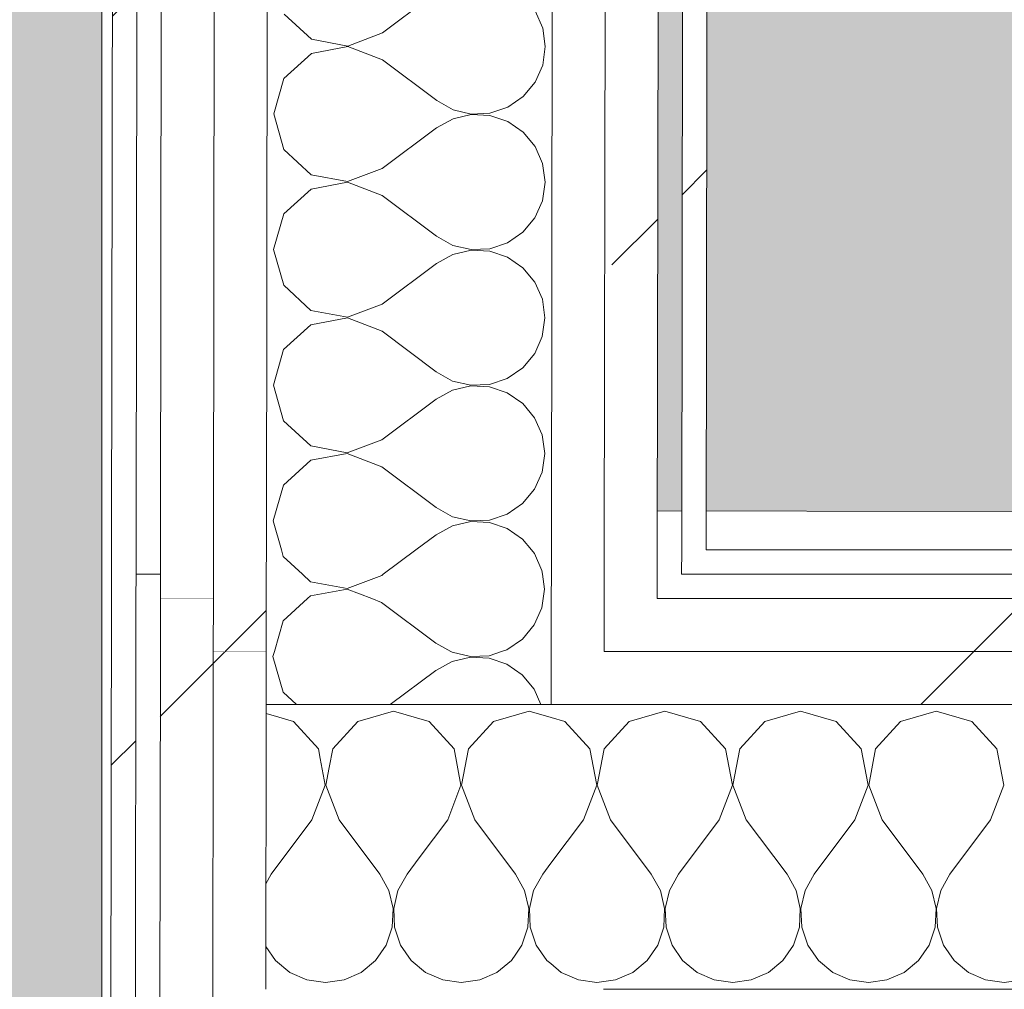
# Model space of a CAD drawing. Header units: millimetres. Extents: x -30280 to 19093, y -19247 to 4746.
# Tile 124 of 198: x -10808 to -10567, y -13783 to -13544. Entities that reach past the tile are written whole.
import ezdxf

# ---------------------------------------------------------------- set-up
doc = ezdxf.new("R2010")
doc.units = ezdxf.units.MM
doc.header["$MEASUREMENT"] = 0
doc.linetypes.add('Wipeout_Contour', pattern=[1000, 0, -1000])
doc.layers.add('Nuevo_08_E_Envans secs', color=7, linetype='Continuous')
doc.layers.add('Nuevo_14_PAV_Soft Light Grey 0554', color=7, linetype='Continuous')
doc.layers.add('Nuevo_08_E_Envans secs_Pluma_Nº__1', color=7, linetype='Continuous', lineweight=5)
for name, color, linetype, lineweight, true_color in [('Nuevo_08_E_Envans secs_Pluma_Nº__102', 7, 'Continuous', 5, 0xcccccc), ('Nuevo_08_E_Envans secs_Pluma_Nº__171', 171, 'Continuous', 13, 0xaaaaff), ('Nuevo_08_E_Envans secs_Pluma_Nº__177', 7, 'Continuous', 15, 0xf7e046), ('Nuevo_14_PAV_Soft Light Grey 0554_Pluma_Nº__245', 7, 'Continuous', 13, 0xe8e8e8)]:
    doc.layers.add(name, color=color, linetype=linetype, lineweight=lineweight, true_color=true_color)
pattern_1 = [(45, (0, 0), (-183.8478, 183.8478), [195, -65]), (45, (7e-14, 183.85), (-183.8478, 183.8478), [195, -65])]

# ---------------------------------------------------------------- blocks, each defined once
blk = doc.blocks.new('Forjado_1_1', base_point=(-28067.13, -1194.16))
at = {"layer": 'Nuevo_14_PAV_Soft Light Grey 0554_Pluma_Nº__245', "linetype": 'Continuous', "lineweight": 0, "true_color": 0xe8e8e8}
blk.add_hatch(color=254, dxfattribs=at).paths.add_polyline_path([(-28067.13, -1194.16), (-1631.11, -1193.63), (-1631.11, -6938.97), (-1556.11, -6938.97), (-1556.11, -7503.98), (-1616.26, -7503.98), (-1616.05, -11935.98), (-1564.89, -11935.98), (-1564.89, -12491.98), (-2024.11, -12491.98), (-2024.11, -12338.98), (-6997.39, -12338.98), (-6997.39, -12547.56), (-7503.39, -12547.56), (-7503.39, -12391.98), (-10667.85, -12391.98), (-10669.08, -13665), (-1552.89, -13674.56), (-1558.57, -16962.11), (375.41, -16966.17), (375.89, -16735.98), (1079.4, -16735.98), (1078.81, -17114.59), (2622.83, -17116.98), (2622.91, -17065.79), (5778.89, -17070.66), (5778.89, -16738.98), (6378.89, -16738.98), (6378.89, -12488.98), (5778.89, -12488.98), (5779.74, -11938.87), (5998.89, -11938.86), (5998.89, -7488.98), (5778.89, -7488.98), (5778.89, -6938.98), (5998.89, -6938.98), (5998.89, -1708.98), (5758.89, -1708.98), (5758.89, 1700.85), (-28050.85, 1700.85)])
at = {"layer": 'Nuevo_14_PAV_Soft Light Grey 0554_Pluma_Nº__245', "color": 254, "linetype": 'Continuous', "lineweight": 13, "true_color": 0xe8e8e8, "flags": 128}
blk.add_lwpolyline([(1079.4, -16735.98), (375.89, -16735.98), (375.41, -16966.17), (-1558.57, -16962.11), (-1552.89, -13674.56), (-10669.08, -13665), (-10667.85, -12391.98), (-7503.39, -12391.98), (-7503.39, -12547.56), (-6997.39, -12547.56), (-6997.39, -12338.98), (-2024.11, -12338.98), (-2024.11, -12491.98), (-1564.89, -12491.98), (-1564.89, -11935.98), (-1616.05, -11935.98), (-1616.26, -7503.98)], dxfattribs=at)
blk = doc.blocks.new('Forjado_2_1', base_point=(-12951.13, -15302.58))
at = {"layer": 'Nuevo_14_PAV_Soft Light Grey 0554_Pluma_Nº__245', "linetype": 'Continuous', "lineweight": 0, "true_color": 0xe8e8e8}
blk.add_hatch(color=254, dxfattribs=at).paths.add_polyline_path([(-12951.13, -15302.58), (-10788.28, -15302.58), (-10788.28, -12338.98), (-12144.42, -12338.98), (-12144.42, -12547.56), (-12951.13, -12547.56)])
at = {"layer": 'Nuevo_14_PAV_Soft Light Grey 0554_Pluma_Nº__245', "color": 254, "linetype": 'Continuous', "lineweight": 13, "true_color": 0xe8e8e8, "flags": 128}
blk.add_lwpolyline([(-12951.13, -15302.58), (-10788.28, -15302.58), (-10788.28, -12338.98), (-12144.42, -12338.98), (-12144.42, -12547.56), (-12951.13, -12547.56)], close=True, dxfattribs=at)
blk = doc.blocks.new('*X224')
at = {"layer": 'Nuevo_08_E_Envans secs_Pluma_Nº__102', "color": 254, "linetype": 'Continuous', "lineweight": 5, "true_color": 0xcccccc}
for p, q in [((-10744.79, -13715.71), (-10747.93, -13714.81)), ((-10733.4, -13732.39), (-10734.63, -13725.88)), ((-10732.45, -13728.07), (-10733.27, -13732.39)), ((-10736.67, -13740.89), (-10733.4, -13732.39)), ((-10733.27, -13732.39), (-10730, -13740.89)), ((-10736.67, -13740.89), (-10746.67, -13754.23)), ((-10730, -13740.89), (-10720, -13754.23)), ((-10710.33, -13750.22), (-10713.33, -13754.23)), ((-10746.67, -13754.23), (-10747.99, -13756.63)), ((-10717.77, -13758.25), (-10720, -13754.23)), ((-10713.33, -13754.23), (-10715.56, -13758.25)), ((-10716.73, -13762.73), (-10717.77, -13758.25)), ((-10715.56, -13758.25), (-10716.6, -13762.73)), ((-10716.96, -13767.32), (-10716.73, -13762.73)), ((-10716.6, -13762.73), (-10716.38, -13767.32)), ((-10718.43, -13771.68), (-10716.96, -13767.32)), ((-10716.38, -13767.32), (-10714.91, -13771.68)), ((-10748.02, -13772.01), (-10745.64, -13775.47)), ((-10721.03, -13775.47), (-10718.43, -13771.68)), ((-10714.91, -13771.68), (-10712.3, -13775.47)), ((-10687.7, -13775.47), (-10686.64, -13773.94)), ((-10745.64, -13775.47), (-10742.1, -13778.4)), ((-10724.57, -13778.4), (-10721.03, -13775.47)), ((-10712.3, -13775.47), (-10708.76, -13778.4)), ((-10691.24, -13778.4), (-10687.7, -13775.47)), ((-10742.1, -13778.4), (-10737.89, -13780.26)), ((-10728.78, -13780.26), (-10724.57, -13778.4)), ((-10708.76, -13778.4), (-10704.55, -13780.26)), ((-10695.45, -13780.26), (-10691.24, -13778.4)), ((-10737.89, -13780.26), (-10733.33, -13780.89)), ((-10733.33, -13780.89), (-10728.78, -13780.26)), ((-10704.55, -13780.26), (-10700, -13780.89)), ((-10700, -13780.89), (-10695.45, -13780.26))]:
    blk.add_line(p, q, dxfattribs=at)
blk = doc.blocks.new('*X233')
at = {"layer": 'Nuevo_08_E_Envans secs_Pluma_Nº__102', "color": 254, "linetype": 'Continuous', "lineweight": 5, "true_color": 0xcccccc}
for p, q in [((-10674.57, -13716.72), (-10677.93, -13715.76)), ((-10650, -13714.23), (-10658.76, -13716.72)), ((-10641.24, -13716.72), (-10650, -13714.23)), ((-10616.67, -13714.23), (-10625.43, -13716.72)), ((-10607.9, -13716.72), (-10616.67, -13714.23)), ((-10583.33, -13714.23), (-10592.1, -13716.72)), ((-10574.57, -13716.72), (-10583.33, -13714.23)), ((-10668.43, -13723.44), (-10674.57, -13716.72)), ((-10658.76, -13716.72), (-10664.91, -13723.44)), ((-10635.09, -13723.44), (-10641.24, -13716.72)), ((-10625.43, -13716.72), (-10631.57, -13723.44)), ((-10601.76, -13723.44), (-10607.9, -13716.72)), ((-10592.1, -13716.72), (-10598.24, -13723.44)), ((-10568.43, -13723.44), (-10574.57, -13716.72)), ((-10666.73, -13732.39), (-10668.43, -13723.44)), ((-10664.91, -13723.44), (-10666.6, -13732.39)), ((-10633.4, -13732.39), (-10635.09, -13723.44)), ((-10631.57, -13723.44), (-10633.27, -13732.39)), ((-10600.07, -13732.39), (-10601.76, -13723.44)), ((-10598.24, -13723.44), (-10599.93, -13732.39)), ((-10566.73, -13732.39), (-10568.43, -13723.44)), ((-10670, -13740.89), (-10666.73, -13732.39)), ((-10666.6, -13732.39), (-10663.33, -13740.89)), ((-10636.67, -13740.89), (-10633.4, -13732.39)), ((-10633.27, -13732.39), (-10630, -13740.89)), ((-10603.33, -13740.89), (-10600.07, -13732.39)), ((-10599.93, -13732.39), (-10596.67, -13740.89)), ((-10570, -13740.89), (-10566.73, -13732.39)), ((-10670, -13740.89), (-10677.99, -13751.54)), ((-10663.33, -13740.89), (-10653.33, -13754.23)), ((-10636.67, -13740.89), (-10646.67, -13754.23)), ((-10630, -13740.89), (-10620, -13754.23)), ((-10603.33, -13740.89), (-10613.33, -13754.23)), ((-10596.67, -13740.89), (-10586.67, -13754.23)), ((-10570, -13740.89), (-10580, -13754.23)), ((-10651.11, -13758.25), (-10653.33, -13754.23)), ((-10646.67, -13754.23), (-10648.89, -13758.25)), ((-10617.77, -13758.25), (-10620, -13754.23)), ((-10613.33, -13754.23), (-10615.56, -13758.25)), ((-10584.44, -13758.25), (-10586.67, -13754.23)), ((-10580, -13754.23), (-10582.23, -13758.25)), ((-10650.07, -13762.73), (-10651.11, -13758.25)), ((-10648.89, -13758.25), (-10649.93, -13762.73)), ((-10616.73, -13762.73), (-10617.77, -13758.25)), ((-10615.56, -13758.25), (-10616.6, -13762.73)), ((-10583.4, -13762.73), (-10584.44, -13758.25)), ((-10582.23, -13758.25), (-10583.27, -13762.73)), ((-10650.29, -13767.32), (-10650.07, -13762.73)), ((-10649.93, -13762.73), (-10649.71, -13767.32)), ((-10616.96, -13767.32), (-10616.73, -13762.73)), ((-10616.6, -13762.73), (-10616.38, -13767.32)), ((-10583.62, -13767.32), (-10583.4, -13762.73)), ((-10583.27, -13762.73), (-10583.04, -13767.32)), ((-10651.76, -13771.68), (-10650.29, -13767.32)), ((-10649.71, -13767.32), (-10648.24, -13771.68)), ((-10618.43, -13771.68), (-10616.96, -13767.32)), ((-10616.38, -13767.32), (-10614.91, -13771.68)), ((-10585.09, -13771.68), (-10583.62, -13767.32)), ((-10583.04, -13767.32), (-10581.57, -13771.68)), ((-10654.36, -13775.47), (-10651.76, -13771.68)), ((-10648.24, -13771.68), (-10645.64, -13775.47)), ((-10621.03, -13775.47), (-10618.43, -13771.68)), ((-10614.91, -13771.68), (-10612.3, -13775.47)), ((-10587.7, -13775.47), (-10585.09, -13771.68)), ((-10581.57, -13771.68), (-10578.97, -13775.47)), ((-10678.02, -13776.25), (-10675.43, -13778.4)), ((-10657.9, -13778.4), (-10654.36, -13775.47)), ((-10645.64, -13775.47), (-10642.1, -13778.4)), ((-10624.57, -13778.4), (-10621.03, -13775.47)), ((-10612.3, -13775.47), (-10608.76, -13778.4)), ((-10591.24, -13778.4), (-10587.7, -13775.47)), ((-10578.97, -13775.47), (-10575.43, -13778.4)), ((-10675.43, -13778.4), (-10671.22, -13780.26)), ((-10662.11, -13780.26), (-10657.9, -13778.4)), ((-10642.1, -13778.4), (-10637.89, -13780.26)), ((-10628.78, -13780.26), (-10624.57, -13778.4)), ((-10608.76, -13778.4), (-10604.55, -13780.26)), ((-10595.45, -13780.26), (-10591.24, -13778.4)), ((-10575.43, -13778.4), (-10571.22, -13780.26)), ((-10671.22, -13780.26), (-10666.67, -13780.89)), ((-10666.67, -13780.89), (-10662.11, -13780.26)), ((-10637.89, -13780.26), (-10633.33, -13780.89)), ((-10633.33, -13780.89), (-10628.78, -13780.26)), ((-10604.55, -13780.26), (-10600, -13780.89)), ((-10600, -13780.89), (-10595.45, -13780.26)), ((-10571.22, -13780.26), (-10566.67, -13780.89)), ((-10566.67, -13780.89), (-10562.11, -13780.26))]:
    blk.add_line(p, q, dxfattribs=at)
blk = doc.blocks.new('*X235')
at = {"layer": 'Nuevo_08_E_Envans secs_Pluma_Nº__102', "color": 254, "linetype": 'Continuous', "lineweight": 5, "true_color": 0xcccccc}
for p, q in [((-10741.24, -13716.72), (-10744.79, -13715.71)), ((-10716.67, -13714.23), (-10725.43, -13716.72)), ((-10707.9, -13716.72), (-10716.67, -13714.23)), ((-10683.33, -13714.23), (-10692.1, -13716.72)), ((-10677.93, -13715.76), (-10683.33, -13714.23)), ((-10735.09, -13723.44), (-10741.24, -13716.72)), ((-10725.43, -13716.72), (-10731.57, -13723.44)), ((-10701.76, -13723.44), (-10707.9, -13716.72)), ((-10692.1, -13716.72), (-10698.24, -13723.44)), ((-10734.63, -13725.88), (-10735.09, -13723.44)), ((-10731.57, -13723.44), (-10732.45, -13728.07)), ((-10700.07, -13732.39), (-10701.76, -13723.44)), ((-10698.24, -13723.44), (-10699.93, -13732.39)), ((-10703.33, -13740.89), (-10700.07, -13732.39)), ((-10699.93, -13732.39), (-10696.67, -13740.89)), ((-10703.33, -13740.89), (-10710.33, -13750.22)), ((-10696.67, -13740.89), (-10686.67, -13754.23)), ((-10677.99, -13751.54), (-10680, -13754.23)), ((-10684.44, -13758.25), (-10686.67, -13754.23)), ((-10680, -13754.23), (-10682.23, -13758.25)), ((-10683.4, -13762.73), (-10684.44, -13758.25)), ((-10682.23, -13758.25), (-10683.27, -13762.73)), ((-10683.62, -13767.32), (-10683.4, -13762.73)), ((-10683.27, -13762.73), (-10683.04, -13767.32)), ((-10685.09, -13771.68), (-10683.62, -13767.32)), ((-10683.04, -13767.32), (-10681.57, -13771.68)), ((-10686.64, -13773.94), (-10685.09, -13771.68)), ((-10681.57, -13771.68), (-10678.97, -13775.47)), ((-10678.97, -13775.47), (-10678.02, -13776.25))]:
    blk.add_line(p, q, dxfattribs=at)
blk = doc.blocks.new('Muro_76_1', base_point=(-1686.99, -13808.56))
at = {"layer": 'Nuevo_08_E_Envans secs_Pluma_Nº__1', "color": 7, "linetype": 'Continuous', "lineweight": 5}
blk.add_line((-9476.74, -13782.56), (-10665.03, -13782.56), dxfattribs=at)
at = {"layer": 'Nuevo_08_E_Envans secs', "color": 7, "lineweight": 20}
for name in ['*X224', '*X235', '*X233']:
    blk.add_blockref(name, (0, 0), dxfattribs=at)
at = {"color": 254, "linetype": 'Wipeout_Contour', "lineweight": 0, "ltscale": 52254.804333}
blk.add_wipeout([(-10785.88, -13680.56), (-10779.88, -13680.56), (-10785.87, -13674.56)], dxfattribs=at).dxf.layer = 'Nuevo_08_E_Envans secs'
at = {"color": 254, "linetype": 'Wipeout_Contour', "lineweight": 0, "ltscale": 67936.984689}
blk.add_wipeout([(-10639.87, -13674.56), (-10639.88, -13680.56), (-9476.74, -13680.56), (-9476.74, -13674.56)], dxfattribs=at).dxf.layer = 'Nuevo_08_E_Envans secs'
at = {"color": 254, "linetype": 'Wipeout_Contour', "lineweight": 0, "ltscale": 52267.53768}
blk.add_wipeout([(-10773.89, -13686.56), (-10773.91, -13699.56), (-10760.91, -13699.56)], dxfattribs=at).dxf.layer = 'Nuevo_08_E_Envans secs'
at = {"color": 254, "linetype": 'Wipeout_Contour', "lineweight": 0, "ltscale": 68001.704095}
blk.add_wipeout([(-10651.89, -13686.56), (-10651.91, -13699.56), (-9476.74, -13699.56), (-9476.74, -13686.56)], dxfattribs=at).dxf.layer = 'Nuevo_08_E_Envans secs'
at = {"layer": 'Nuevo_08_E_Envans secs_Pluma_Nº__171', "linetype": 'Continuous', "lineweight": 13, "true_color": 0xaaaaff}
h = blk.add_hatch(dxfattribs=at)
h.set_pattern_fill('Panellat_HPL_0001', color=161, style=0, pattern_type=2)
h.set_pattern_definition(pattern_1)
h.paths.add_polyline_path([(-10785.88, -13680.56), (-10779.88, -13680.56), (-10785.87, -13674.56)])
h = blk.add_hatch(dxfattribs=at)
h.set_pattern_fill('Panellat_HPL_0001', color=161, style=0, pattern_type=2)
h.set_pattern_definition(pattern_1)
h.paths.add_polyline_path([(-10639.87, -13674.56), (-10639.88, -13680.56), (-9476.74, -13680.56), (-9476.74, -13674.56)])
at = {"layer": 'Nuevo_08_E_Envans secs_Pluma_Nº__177', "linetype": 'Continuous', "lineweight": 15, "true_color": 0xf7e046}
h = blk.add_hatch(dxfattribs=at)
h.set_pattern_fill('Panellat_HPL_0001', color=53, style=0, pattern_type=2)
h.set_pattern_definition(pattern_1)
h.paths.add_polyline_path([(-10773.89, -13686.56), (-10773.91, -13699.56), (-10760.91, -13699.56)])
h = blk.add_hatch(dxfattribs=at)
h.set_pattern_fill('Panellat_HPL_0001', color=53, style=0, pattern_type=2)
h.set_pattern_definition(pattern_1)
h.paths.add_polyline_path([(-10651.89, -13686.56), (-10651.91, -13699.56), (-9476.74, -13699.56), (-9476.74, -13686.56)])
at = {"color": 254, "linetype": 'Wipeout_Contour', "lineweight": 0, "ltscale": 52246.204327}
blk.add_wipeout([(-10779.87, -13674.56), (-10785.87, -13674.56), (-10779.88, -13680.56)], dxfattribs=at).dxf.layer = 'Nuevo_08_E_Envans secs'
at = {"color": 254, "linetype": 'Wipeout_Contour', "lineweight": 0, "ltscale": 69322.033498}
blk.add_wipeout([(-10645.88, -13680.56), (-10639.88, -13680.56), (-10639.87, -13674.56), (-10645.87, -13674.56)], dxfattribs=at).dxf.layer = 'Nuevo_08_E_Envans secs'
at = {"color": 254, "linetype": 'Wipeout_Contour', "lineweight": 0, "ltscale": 69409.100632}
blk.add_wipeout([(-10664.91, -13699.56), (-10651.91, -13699.56), (-10651.89, -13686.56), (-10664.89, -13686.56)], dxfattribs=at).dxf.layer = 'Nuevo_08_E_Envans secs'
at = {"color": 254, "linetype": 'Wipeout_Contour', "lineweight": 0, "ltscale": 52274.151702}
blk.add_wipeout([(-10760.93, -13712.56), (-10747.93, -13712.56), (-10760.91, -13699.56)], dxfattribs=at).dxf.layer = 'Nuevo_08_E_Envans secs'
at = {"layer": 'Nuevo_08_E_Envans secs_Pluma_Nº__171', "linetype": 'Continuous', "lineweight": 13, "true_color": 0xaaaaff}
h = blk.add_hatch(dxfattribs=at)
h.set_pattern_fill('Panellat_HPL_0001', color=161, style=0, pattern_type=2)
h.set_pattern_definition(pattern_1)
h.paths.add_polyline_path([(-10779.87, -13674.56), (-10785.87, -13674.56), (-10779.88, -13680.56)])
h = blk.add_hatch(dxfattribs=at)
h.set_pattern_fill('Panellat_HPL_0001', color=161, style=0, pattern_type=2)
h.set_pattern_definition(pattern_1)
h.paths.add_polyline_path([(-10645.88, -13680.56), (-10639.88, -13680.56), (-10639.87, -13674.56), (-10645.87, -13674.56)])
at = {"layer": 'Nuevo_08_E_Envans secs_Pluma_Nº__177', "linetype": 'Continuous', "lineweight": 15, "true_color": 0xf7e046}
h = blk.add_hatch(dxfattribs=at)
h.set_pattern_fill('Panellat_HPL_0001', color=53, style=0, pattern_type=2)
h.set_pattern_definition(pattern_1)
h.paths.add_polyline_path([(-10664.91, -13699.56), (-10651.91, -13699.56), (-10651.89, -13686.56), (-10664.89, -13686.56)])
h = blk.add_hatch(dxfattribs=at)
h.set_pattern_fill('Panellat_HPL_0001', color=53, style=0, pattern_type=2)
h.set_pattern_definition(pattern_1)
h.paths.add_polyline_path([(-10760.93, -13712.56), (-10747.93, -13712.56), (-10760.91, -13699.56)])
at = {"layer": 'Nuevo_08_E_Envans secs_Pluma_Nº__1', "color": 7, "linetype": 'Continuous', "lineweight": 5}
for p, q in [((-10779.87, -13674.56), (-10779.88, -13680.56)), ((-10645.88, -13680.56), (-10645.87, -13674.56)), ((-10779.88, -13680.56), (-10779.89, -13686.56)), ((-10773.88, -13680.56), (-10779.88, -13680.56)), ((-10651.89, -13686.56), (-10651.88, -13680.56)), ((-9476.74, -13680.56), (-10645.88, -13680.56)), ((-9476.74, -13686.56), (-10651.89, -13686.56))]:
    blk.add_line(p, q, dxfattribs=at)
at = {"layer": 'Nuevo_08_E_Envans secs_Pluma_Nº__1', "color": 7, "linetype": 'Continuous', "lineweight": 5, "flags": 128}
for points in [[(-10785.87, -13674.56), (-10785.88, -13680.56)], [(-9476.74, -13674.56), (-10639.87, -13674.56)]]:
    blk.add_lwpolyline(points, dxfattribs=at)
at = {"color": 254, "linetype": 'Wipeout_Contour', "lineweight": 0, "ltscale": 52249.101348}
blk.add_wipeout([(-10760.89, -13686.56), (-10773.89, -13686.56), (-10760.91, -13699.56)], dxfattribs=at).dxf.layer = 'Nuevo_08_E_Envans secs'
at = {"color": 254, "linetype": 'Wipeout_Contour', "lineweight": 0, "ltscale": 68059.596398}
blk.add_wipeout([(-10664.91, -13699.56), (-10664.93, -13712.56), (-9476.74, -13712.56), (-9476.74, -13699.56)], dxfattribs=at).dxf.layer = 'Nuevo_08_E_Envans secs'
at = {"layer": 'Nuevo_08_E_Envans secs_Pluma_Nº__177', "linetype": 'Continuous', "lineweight": 15, "true_color": 0xf7e046}
h = blk.add_hatch(dxfattribs=at)
h.set_pattern_fill('Panellat_HPL_0001', color=53, style=0, pattern_type=2)
h.set_pattern_definition(pattern_1)
h.paths.add_polyline_path([(-10760.89, -13686.56), (-10773.89, -13686.56), (-10760.91, -13699.56)])
h = blk.add_hatch(dxfattribs=at)
h.set_pattern_fill('Panellat_HPL_0001', color=53, style=0, pattern_type=2)
h.set_pattern_definition(pattern_1)
h.paths.add_polyline_path([(-10664.91, -13699.56), (-10664.93, -13712.56), (-9476.74, -13712.56), (-9476.74, -13699.56)])
at = {"layer": 'Nuevo_08_E_Envans secs_Pluma_Nº__1', "color": 7, "linetype": 'Continuous', "lineweight": 5}
for p, q in [((-10773.88, -13680.56), (-10773.89, -13686.56)), ((-10773.89, -13686.56), (-10773.91, -13699.56)), ((-10760.89, -13686.56), (-10773.89, -13686.56))]:
    blk.add_line(p, q, dxfattribs=at)
at = {"color": 254, "linetype": 'Wipeout_Contour', "lineweight": 0, "ltscale": 52255.716215}
blk.add_wipeout([(-10747.91, -13699.56), (-10760.91, -13699.56), (-10747.93, -13712.56)], dxfattribs=at).dxf.layer = 'Nuevo_08_E_Envans secs'
at = {"color": 254, "linetype": 'Wipeout_Contour', "lineweight": 0, "ltscale": 69482.123119}
blk.add_wipeout([(-10677.93, -13712.56), (-10664.93, -13712.56), (-10664.91, -13699.56), (-10677.91, -13699.56)], dxfattribs=at).dxf.layer = 'Nuevo_08_E_Envans secs'
at = {"layer": 'Nuevo_08_E_Envans secs_Pluma_Nº__177', "linetype": 'Continuous', "lineweight": 15, "true_color": 0xf7e046}
h = blk.add_hatch(dxfattribs=at)
h.set_pattern_fill('Panellat_HPL_0001', color=53, style=0, pattern_type=2)
h.set_pattern_definition(pattern_1)
h.paths.add_polyline_path([(-10747.91, -13699.56), (-10760.91, -13699.56), (-10747.93, -13712.56)])
h = blk.add_hatch(dxfattribs=at)
h.set_pattern_fill('Panellat_HPL_0001', color=53, style=0, pattern_type=2)
h.set_pattern_definition(pattern_1)
h.paths.add_polyline_path([(-10677.93, -13712.56), (-10664.93, -13712.56), (-10664.91, -13699.56), (-10677.91, -13699.56)])
at = {"layer": 'Nuevo_08_E_Envans secs_Pluma_Nº__1', "color": 7, "linetype": 'Continuous', "lineweight": 5}
for p, q in [((-10760.89, -13686.56), (-10760.91, -13699.56)), ((-10664.91, -13699.56), (-10664.89, -13686.56)), ((-10747.91, -13699.56), (-10760.91, -13699.56)), ((-10747.91, -13699.56), (-10747.93, -13712.56)), ((-10677.93, -13712.56), (-10677.91, -13699.56)), ((-9476.74, -13699.56), (-10664.91, -13699.56)), ((-10747.93, -13712.56), (-10748.03, -13782.56)), ((-10677.93, -13712.56), (-10747.93, -13712.56)), ((-9476.74, -13712.56), (-10677.93, -13712.56))]:
    blk.add_line(p, q, dxfattribs=at)
blk = doc.blocks.new('Muro_79_1', base_point=(-10654.28, -15302.91))
at = {"color": 254, "linetype": 'Wipeout_Contour', "lineweight": 0, "ltscale": 72281.182067}
blk.add_wipeout([(-10788.28, -15302.58), (-10782.28, -15302.59), (-10779.88, -13680.56), (-10785.88, -13680.56)], dxfattribs=at).dxf.layer = 'Nuevo_08_E_Envans secs'
at = {"color": 254, "linetype": 'Wipeout_Contour', "lineweight": 0, "ltscale": 72274.113603}
blk.add_wipeout([(-10773.91, -13699.56), (-10776.28, -15302.61), (-10763.28, -15302.64), (-10760.91, -13699.56)], dxfattribs=at).dxf.layer = 'Nuevo_08_E_Envans secs'
at = {"layer": 'Nuevo_08_E_Envans secs_Pluma_Nº__171', "linetype": 'Continuous', "lineweight": 13, "true_color": 0xaaaaff}
h = blk.add_hatch(dxfattribs=at)
h.set_pattern_fill('Panellat_HPL_0001', color=161, style=0, pattern_type=2)
h.set_pattern_definition(pattern_1)
h.paths.add_polyline_path([(-10788.28, -15302.58), (-10782.28, -15302.59), (-10779.88, -13680.56), (-10785.88, -13680.56)])
at = {"layer": 'Nuevo_08_E_Envans secs_Pluma_Nº__177', "linetype": 'Continuous', "lineweight": 15, "true_color": 0xf7e046}
h = blk.add_hatch(dxfattribs=at)
h.set_pattern_fill('Panellat_HPL_0001', color=53, style=0, pattern_type=2)
h.set_pattern_definition(pattern_1)
h.paths.add_polyline_path([(-10773.91, -13699.56), (-10776.28, -15302.61), (-10763.28, -15302.64), (-10760.91, -13699.56)])
at = {"layer": 'Nuevo_08_E_Envans secs_Pluma_Nº__1', "color": 7, "linetype": 'Continuous', "lineweight": 5}
for p, q in [((-10779.88, -13680.56), (-10779.89, -13686.56)), ((-10779.89, -13686.56), (-10782.28, -15302.59)), ((-10773.89, -13686.56), (-10773.91, -13699.56)), ((-10773.91, -13699.56), (-10776.28, -15302.61))]:
    blk.add_line(p, q, dxfattribs=at)
at = {"layer": 'Nuevo_08_E_Envans secs_Pluma_Nº__1', "color": 7, "linetype": 'Continuous', "lineweight": 5, "flags": 128}
blk.add_lwpolyline([(-10785.88, -13680.56), (-10788.28, -15302.58)], dxfattribs=at)
at = {"color": 254, "linetype": 'Wipeout_Contour', "lineweight": 0, "ltscale": 72263.626665}
blk.add_wipeout([(-10763.28, -15302.64), (-10750.28, -15302.67), (-10747.93, -13712.56), (-10760.93, -13712.56)], dxfattribs=at).dxf.layer = 'Nuevo_08_E_Envans secs'
at = {"layer": 'Nuevo_08_E_Envans secs_Pluma_Nº__177', "linetype": 'Continuous', "lineweight": 15, "true_color": 0xf7e046}
h = blk.add_hatch(dxfattribs=at)
h.set_pattern_fill('Panellat_HPL_0001', color=53, style=0, pattern_type=2)
h.set_pattern_definition(pattern_1)
h.paths.add_polyline_path([(-10763.28, -15302.64), (-10750.28, -15302.67), (-10747.93, -13712.56), (-10760.93, -13712.56)])
at = {"layer": 'Nuevo_08_E_Envans secs_Pluma_Nº__1', "color": 7, "linetype": 'Continuous', "lineweight": 5}
for p, q in [((-10760.91, -13699.56), (-10760.93, -13712.56)), ((-10760.93, -13712.56), (-10763.28, -15302.64)), ((-10747.93, -13712.56), (-10748.03, -13782.56))]:
    blk.add_line(p, q, dxfattribs=at)
blk = doc.blocks.new('*X471')
at = {"layer": 'Nuevo_08_E_Envans secs_Pluma_Nº__102', "color": 254, "linetype": 'Continuous', "lineweight": 5, "true_color": 0xcccccc}
for p, q in [((-10744.19, -13674.56), (-10743.72, -13676.23)), ((-10719.18, -13680.56), (-10711.16, -13674.56)), ((-10682.03, -13675.46), (-10682.78, -13674.56)), ((-10743.72, -13676.23), (-10739, -13680.56)), ((-10680.18, -13679.67), (-10682.03, -13675.46)), ((-10680.06, -13680.56), (-10680.18, -13679.67))]:
    blk.add_line(p, q, dxfattribs=at)
blk = doc.blocks.new('*X472')
at = {"layer": 'Nuevo_08_E_Envans secs_Pluma_Nº__102', "color": 254, "linetype": 'Continuous', "lineweight": 5, "true_color": 0xcccccc}
for p, q in [((-10739, -13680.56), (-10737.01, -13682.39)), ((-10728.06, -13684.09), (-10719.55, -13680.84)), ((-10719.55, -13680.84), (-10719.18, -13680.56)), ((-10679.55, -13684.23), (-10680.06, -13680.56)), ((-10737.01, -13682.39), (-10728.06, -13684.09)), ((-10728.06, -13684.23), (-10737.01, -13685.9)), ((-10722, -13686.56), (-10728.06, -13684.23)), ((-10679.88, -13686.56), (-10679.55, -13684.23)), ((-10737.01, -13685.9), (-10737.73, -13686.56))]:
    blk.add_line(p, q, dxfattribs=at)
blk = doc.blocks.new('*X473')
at = {"layer": 'Nuevo_08_E_Envans secs_Pluma_Nº__102', "color": 254, "linetype": 'Continuous', "lineweight": 5, "true_color": 0xcccccc}
for p, q in [((-10737.73, -13686.56), (-10743.74, -13692.04)), ((-10719.56, -13687.5), (-10722, -13686.56)), ((-10680.2, -13688.78), (-10679.88, -13686.56)), ((-10719.56, -13687.5), (-10706.24, -13697.52)), ((-10682.06, -13692.99), (-10680.2, -13688.78)), ((-10743.74, -13692.04), (-10745.89, -13699.56)), ((-10685, -13696.52), (-10682.06, -13692.99)), ((-10688.79, -13699.12), (-10685, -13696.52)), ((-10706.24, -13697.52), (-10702.57, -13699.56)), ((-10690.09, -13699.56), (-10688.79, -13699.12))]:
    blk.add_line(p, q, dxfattribs=at)
blk = doc.blocks.new('*X474')
at = {"layer": 'Nuevo_08_E_Envans secs_Pluma_Nº__102', "color": 254, "linetype": 'Continuous', "lineweight": 5, "true_color": 0xcccccc}
for p, q in [((-10745.89, -13699.56), (-10746.25, -13700.8)), ((-10746.25, -13700.8), (-10743.77, -13709.56)), ((-10702.57, -13699.56), (-10702.22, -13699.75)), ((-10702.22, -13699.75), (-10697.74, -13700.8)), ((-10697.74, -13700.94), (-10702.22, -13701.97)), ((-10697.74, -13700.8), (-10693.15, -13700.59)), ((-10693.15, -13701.17), (-10697.74, -13700.94)), ((-10693.15, -13700.59), (-10690.09, -13699.56)), ((-10688.79, -13702.64), (-10693.15, -13701.17)), ((-10702.22, -13701.97), (-10706.25, -13704.19)), ((-10685.01, -13705.25), (-10688.79, -13702.64)), ((-10717.45, -13712.56), (-10706.25, -13704.19)), ((-10682.08, -13708.8), (-10685.01, -13705.25)), ((-10743.77, -13709.56), (-10740.5, -13712.56)), ((-10680.43, -13712.56), (-10682.08, -13708.8))]:
    blk.add_line(p, q, dxfattribs=at)
blk = doc.blocks.new('*X476')
at = {"layer": 'Nuevo_08_E_Envans secs_Pluma_Nº__102', "color": 254, "linetype": 'Continuous', "lineweight": 5, "true_color": 0xcccccc}
for p, q in [((-10719.35, -13547.5), (-10706, -13537.52)), ((-10743.52, -13542.9), (-10736.81, -13549.05)), ((-10679.98, -13546.34), (-10681.83, -13542.13)), ((-10679.36, -13550.9), (-10679.98, -13546.34)), ((-10736.81, -13549.05), (-10727.86, -13550.76)), ((-10727.86, -13550.76), (-10719.35, -13547.5)), ((-10727.86, -13550.89), (-10736.81, -13552.57)), ((-10719.36, -13554.17), (-10727.86, -13550.89)), ((-10680, -13555.45), (-10679.36, -13550.9)), ((-10736.81, -13552.57), (-10743.55, -13558.71)), ((-10719.36, -13554.17), (-10706.04, -13564.19)), ((-10681.86, -13559.65), (-10680, -13555.45)), ((-10743.55, -13558.71), (-10746.05, -13567.46)), ((-10684.8, -13563.19), (-10681.86, -13559.65)), ((-10688.59, -13565.79), (-10684.8, -13563.19)), ((-10706.04, -13564.19), (-10702.02, -13566.42)), ((-10692.95, -13567.25), (-10688.59, -13565.79)), ((-10746.05, -13567.46), (-10743.57, -13576.23)), ((-10697.55, -13567.6), (-10702.03, -13568.64)), ((-10702.02, -13566.42), (-10697.55, -13567.47)), ((-10697.55, -13567.47), (-10692.95, -13567.25)), ((-10692.95, -13567.83), (-10697.55, -13567.6)), ((-10688.6, -13569.31), (-10692.95, -13567.83)), ((-10719.4, -13580.84), (-10706.05, -13570.86)), ((-10702.03, -13568.64), (-10706.05, -13570.86)), ((-10684.81, -13571.92), (-10688.6, -13569.31)), ((-10681.88, -13575.46), (-10684.81, -13571.92)), ((-10680.03, -13579.67), (-10681.88, -13575.46)), ((-10743.57, -13576.23), (-10736.86, -13582.39)), ((-10679.41, -13584.23), (-10680.03, -13579.67)), ((-10736.86, -13582.39), (-10727.91, -13584.09)), ((-10727.91, -13584.09), (-10719.4, -13580.84)), ((-10727.91, -13584.23), (-10736.86, -13585.9)), ((-10719.41, -13587.5), (-10727.91, -13584.23)), ((-10680.05, -13588.78), (-10679.41, -13584.23)), ((-10736.86, -13585.9), (-10743.6, -13592.04)), ((-10719.41, -13587.5), (-10706.09, -13597.52)), ((-10681.91, -13592.99), (-10680.05, -13588.78)), ((-10743.6, -13592.04), (-10746.1, -13600.8)), ((-10684.85, -13596.52), (-10681.91, -13592.99)), ((-10688.64, -13599.12), (-10684.85, -13596.52)), ((-10706.09, -13597.52), (-10702.07, -13599.75)), ((-10702.07, -13599.75), (-10697.59, -13600.8)), ((-10693, -13600.59), (-10688.64, -13599.12)), ((-10746.1, -13600.8), (-10743.62, -13609.56)), ((-10702.08, -13601.97), (-10706.1, -13604.19)), ((-10697.59, -13600.94), (-10702.08, -13601.97)), ((-10697.59, -13600.8), (-10693, -13600.59)), ((-10693, -13601.17), (-10697.59, -13600.94)), ((-10688.65, -13602.64), (-10693, -13601.17)), ((-10719.45, -13614.17), (-10706.1, -13604.19)), ((-10684.86, -13605.25), (-10688.65, -13602.64)), ((-10681.93, -13608.8), (-10684.86, -13605.25)), ((-10743.62, -13609.56), (-10736.91, -13615.72)), ((-10680.08, -13613.01), (-10681.93, -13608.8)), ((-10727.96, -13617.42), (-10719.45, -13614.17)), ((-10679.46, -13617.56), (-10680.08, -13613.01)), ((-10736.91, -13615.72), (-10727.96, -13617.42)), ((-10736.91, -13619.24), (-10743.64, -13625.37)), ((-10727.96, -13617.56), (-10736.91, -13619.24)), ((-10719.46, -13620.84), (-10727.96, -13617.56)), ((-10680.1, -13622.12), (-10679.46, -13617.56)), ((-10719.46, -13620.84), (-10706.14, -13630.86)), ((-10681.96, -13626.32), (-10680.1, -13622.12)), ((-10743.64, -13625.37), (-10746.15, -13634.13)), ((-10684.9, -13629.86), (-10681.96, -13626.32)), ((-10706.14, -13630.86), (-10702.12, -13633.09)), ((-10688.69, -13632.46), (-10684.9, -13629.86)), ((-10702.12, -13633.09), (-10697.64, -13634.14)), ((-10693.05, -13633.92), (-10688.69, -13632.46)), ((-10746.15, -13634.13), (-10743.67, -13642.9)), ((-10702.12, -13635.3), (-10706.15, -13637.52)), ((-10697.64, -13634.27), (-10702.12, -13635.3)), ((-10697.64, -13634.14), (-10693.05, -13633.92)), ((-10693.05, -13634.5), (-10697.64, -13634.27)), ((-10688.7, -13635.98), (-10693.05, -13634.5)), ((-10684.91, -13638.59), (-10688.7, -13635.98)), ((-10719.5, -13647.5), (-10706.15, -13637.52)), ((-10681.98, -13642.13), (-10684.91, -13638.59)), ((-10743.67, -13642.9), (-10736.96, -13649.05)), ((-10680.13, -13646.34), (-10681.98, -13642.13)), ((-10728.01, -13650.76), (-10719.5, -13647.5)), ((-10679.51, -13650.9), (-10680.13, -13646.34)), ((-10736.96, -13649.05), (-10728.01, -13650.76)), ((-10736.96, -13652.57), (-10743.69, -13658.71)), ((-10728.01, -13650.89), (-10736.96, -13652.57)), ((-10719.51, -13654.17), (-10728.01, -13650.89)), ((-10680.15, -13655.45), (-10679.51, -13650.9)), ((-10719.51, -13654.17), (-10706.19, -13664.19)), ((-10682.01, -13659.65), (-10680.15, -13655.45)), ((-10743.69, -13658.71), (-10746.2, -13667.46)), ((-10684.95, -13663.19), (-10682.01, -13659.65)), ((-10706.19, -13664.19), (-10702.17, -13666.42)), ((-10688.74, -13665.79), (-10684.95, -13663.19)), ((-10746.2, -13667.46), (-10744.19, -13674.56)), ((-10702.17, -13666.42), (-10697.69, -13667.47)), ((-10697.69, -13667.47), (-10693.1, -13667.25)), ((-10693.1, -13667.25), (-10688.74, -13665.79)), ((-10702.17, -13668.64), (-10706.2, -13670.86)), ((-10697.69, -13667.6), (-10702.17, -13668.64)), ((-10693.1, -13667.83), (-10697.69, -13667.6)), ((-10688.75, -13669.31), (-10693.1, -13667.83)), ((-10684.96, -13671.92), (-10688.75, -13669.31)), ((-10711.16, -13674.56), (-10706.2, -13670.86)), ((-10682.78, -13674.56), (-10684.96, -13671.92))]:
    blk.add_line(p, q, dxfattribs=at)
blk = doc.blocks.new('Muro_125_1', base_point=(-10640.07, -13808.56))
at = {"layer": 'Nuevo_08_E_Envans secs', "color": 7, "lineweight": 20}
for name in ['*X476', '*X471', '*X472', '*X473', '*X474']:
    blk.add_blockref(name, (0, 0), dxfattribs=at)
at = {"color": 254, "linetype": 'Wipeout_Contour', "lineweight": 0, "ltscale": 69193.596997}
blk.add_wipeout([(-10785.87, -13674.56), (-10779.87, -13674.56), (-10779.44, -13378.02), (-10785.44, -13378.02)], dxfattribs=at).dxf.layer = 'Nuevo_08_E_Envans secs'
at = {"color": 254, "linetype": 'Wipeout_Contour', "lineweight": 0, "ltscale": 68846.231567}
blk.add_wipeout([(-10645.44, -13378.22), (-10645.87, -13674.56), (-10639.87, -13674.56), (-10639.44, -13378.23)], dxfattribs=at).dxf.layer = 'Nuevo_08_E_Envans secs'
at = {"color": 254, "linetype": 'Wipeout_Contour', "lineweight": 0, "ltscale": 69596.820156}
blk.add_wipeout([(-10760.88, -13680.56), (-10747.88, -13680.56), (-10747.87, -13674.56), (-10760.87, -13674.56)], dxfattribs=at).dxf.layer = 'Nuevo_08_E_Envans secs'
at = {"color": 254, "linetype": 'Wipeout_Contour', "lineweight": 0, "ltscale": 69360.12795}
blk.add_wipeout([(-10664.88, -13680.56), (-10651.88, -13680.56), (-10651.87, -13674.56), (-10664.87, -13674.56)], dxfattribs=at).dxf.layer = 'Nuevo_08_E_Envans secs'
at = {"layer": 'Nuevo_08_E_Envans secs_Pluma_Nº__171', "linetype": 'Continuous', "lineweight": 13, "true_color": 0xaaaaff}
h = blk.add_hatch(dxfattribs=at)
h.set_pattern_fill('Panellat_HPL_0001', color=161, style=0, pattern_type=2)
h.set_pattern_definition(pattern_1)
h.paths.add_polyline_path([(-10785.87, -13674.56), (-10779.87, -13674.56), (-10779.44, -13378.02), (-10785.44, -13378.02)])
h = blk.add_hatch(dxfattribs=at)
h.set_pattern_fill('Panellat_HPL_0001', color=161, style=0, pattern_type=2)
h.set_pattern_definition(pattern_1)
h.paths.add_polyline_path([(-10645.44, -13378.22), (-10645.87, -13674.56), (-10639.87, -13674.56), (-10639.44, -13378.23)])
at = {"layer": 'Nuevo_08_E_Envans secs_Pluma_Nº__177', "linetype": 'Continuous', "lineweight": 15, "true_color": 0xf7e046}
h = blk.add_hatch(dxfattribs=at)
h.set_pattern_fill('Panellat_HPL_0001', color=53, style=0, pattern_type=2)
h.set_pattern_definition(pattern_1)
h.paths.add_polyline_path([(-10760.88, -13680.56), (-10747.88, -13680.56), (-10747.87, -13674.56), (-10760.87, -13674.56)])
h = blk.add_hatch(dxfattribs=at)
h.set_pattern_fill('Panellat_HPL_0001', color=53, style=0, pattern_type=2)
h.set_pattern_definition(pattern_1)
h.paths.add_polyline_path([(-10664.88, -13680.56), (-10651.88, -13680.56), (-10651.87, -13674.56), (-10664.87, -13674.56)])
at = {"layer": 'Nuevo_08_E_Envans secs_Pluma_Nº__1', "color": 7, "linetype": 'Continuous', "lineweight": 5}
for p, q in [((-10779.44, -13378.02), (-10779.87, -13674.56)), ((-10645.44, -13378.22), (-10645.87, -13674.56)), ((-10779.87, -13674.56), (-10779.88, -13680.56)), ((-10645.88, -13680.56), (-10645.87, -13674.56))]:
    blk.add_line(p, q, dxfattribs=at)
at = {"layer": 'Nuevo_08_E_Envans secs_Pluma_Nº__1', "color": 7, "linetype": 'Continuous', "lineweight": 5, "flags": 128}
for points in [[(-10785.44, -13378.02), (-10785.87, -13674.56)], [(-10639.87, -13674.56), (-10639.44, -13378.23)]]:
    blk.add_lwpolyline(points, dxfattribs=at)
at = {"color": 254, "linetype": 'Wipeout_Contour', "lineweight": 0, "ltscale": 69628.973176}
blk.add_wipeout([(-10773.88, -13680.56), (-10760.88, -13680.56), (-10760.87, -13674.56), (-10773.87, -13674.56)], dxfattribs=at).dxf.layer = 'Nuevo_08_E_Envans secs'
at = {"color": 254, "linetype": 'Wipeout_Contour', "lineweight": 0, "ltscale": 69392.102887}
blk.add_wipeout([(-10677.88, -13680.56), (-10664.88, -13680.56), (-10664.87, -13674.56), (-10677.87, -13674.56)], dxfattribs=at).dxf.layer = 'Nuevo_08_E_Envans secs'
at = {"layer": 'Nuevo_08_E_Envans secs_Pluma_Nº__177', "linetype": 'Continuous', "lineweight": 15, "true_color": 0xf7e046}
h = blk.add_hatch(dxfattribs=at)
h.set_pattern_fill('Panellat_HPL_0001', color=53, style=0, pattern_type=2)
h.set_pattern_definition(pattern_1)
h.paths.add_polyline_path([(-10773.88, -13680.56), (-10760.88, -13680.56), (-10760.87, -13674.56), (-10773.87, -13674.56)])
h = blk.add_hatch(dxfattribs=at)
h.set_pattern_fill('Panellat_HPL_0001', color=53, style=0, pattern_type=2)
h.set_pattern_definition(pattern_1)
h.paths.add_polyline_path([(-10677.88, -13680.56), (-10664.88, -13680.56), (-10664.87, -13674.56), (-10677.87, -13674.56)])
at = {"color": 254, "linetype": 'Wipeout_Contour', "lineweight": 0, "ltscale": 69155.003246}
blk.add_wipeout([(-10773.44, -13378.03), (-10773.87, -13674.56), (-10760.87, -13674.56), (-10760.44, -13378.05)], dxfattribs=at).dxf.layer = 'Nuevo_08_E_Envans secs'
at = {"color": 254, "linetype": 'Wipeout_Contour', "lineweight": 0, "ltscale": 68916.720231}
blk.add_wipeout([(-10677.44, -13378.18), (-10677.87, -13674.56), (-10664.87, -13674.56), (-10664.44, -13378.19)], dxfattribs=at).dxf.layer = 'Nuevo_08_E_Envans secs'
at = {"color": 254, "linetype": 'Wipeout_Contour', "lineweight": 0, "ltscale": 69615.71012}
blk.add_wipeout([(-10760.89, -13686.56), (-10747.89, -13686.56), (-10747.88, -13680.56), (-10760.88, -13680.56)], dxfattribs=at).dxf.layer = 'Nuevo_08_E_Envans secs'
at = {"color": 254, "linetype": 'Wipeout_Contour', "lineweight": 0, "ltscale": 69379.082164}
blk.add_wipeout([(-10664.89, -13686.56), (-10651.89, -13686.56), (-10651.88, -13680.56), (-10664.88, -13680.56)], dxfattribs=at).dxf.layer = 'Nuevo_08_E_Envans secs'
at = {"layer": 'Nuevo_08_E_Envans secs_Pluma_Nº__177', "linetype": 'Continuous', "lineweight": 15, "true_color": 0xf7e046}
h = blk.add_hatch(dxfattribs=at)
h.set_pattern_fill('Panellat_HPL_0001', color=53, style=0, pattern_type=2)
h.set_pattern_definition(pattern_1)
h.paths.add_polyline_path([(-10773.44, -13378.03), (-10773.87, -13674.56), (-10760.87, -13674.56), (-10760.44, -13378.05)])
h = blk.add_hatch(dxfattribs=at)
h.set_pattern_fill('Panellat_HPL_0001', color=53, style=0, pattern_type=2)
h.set_pattern_definition(pattern_1)
h.paths.add_polyline_path([(-10677.44, -13378.18), (-10677.87, -13674.56), (-10664.87, -13674.56), (-10664.44, -13378.19)])
h = blk.add_hatch(dxfattribs=at)
h.set_pattern_fill('Panellat_HPL_0001', color=53, style=0, pattern_type=2)
h.set_pattern_definition(pattern_1)
h.paths.add_polyline_path([(-10760.89, -13686.56), (-10747.89, -13686.56), (-10747.88, -13680.56), (-10760.88, -13680.56)])
h = blk.add_hatch(dxfattribs=at)
h.set_pattern_fill('Panellat_HPL_0001', color=53, style=0, pattern_type=2)
h.set_pattern_definition(pattern_1)
h.paths.add_polyline_path([(-10664.89, -13686.56), (-10651.89, -13686.56), (-10651.88, -13680.56), (-10664.88, -13680.56)])
at = {"layer": 'Nuevo_08_E_Envans secs_Pluma_Nº__1', "color": 7, "linetype": 'Continuous', "lineweight": 5}
for p, q in [((-10773.44, -13378.03), (-10773.87, -13674.56)), ((-10677.44, -13378.18), (-10677.87, -13674.56)), ((-10651.89, -13686.56), (-10651.88, -13680.56))]:
    blk.add_line(p, q, dxfattribs=at)
at = {"color": 254, "linetype": 'Wipeout_Contour', "lineweight": 0, "ltscale": 69122.658946}
blk.add_wipeout([(-10760.44, -13378.05), (-10760.87, -13674.56), (-10747.87, -13674.56), (-10747.44, -13378.07)], dxfattribs=at).dxf.layer = 'Nuevo_08_E_Envans secs'
at = {"color": 254, "linetype": 'Wipeout_Contour', "lineweight": 0, "ltscale": 68884.553929}
blk.add_wipeout([(-10664.44, -13378.19), (-10664.87, -13674.56), (-10651.87, -13674.56), (-10651.44, -13378.21)], dxfattribs=at).dxf.layer = 'Nuevo_08_E_Envans secs'
at = {"color": 254, "linetype": 'Wipeout_Contour', "lineweight": 0, "ltscale": 69647.854447}
blk.add_wipeout([(-10773.89, -13686.56), (-10760.89, -13686.56), (-10760.88, -13680.56), (-10773.88, -13680.56)], dxfattribs=at).dxf.layer = 'Nuevo_08_E_Envans secs'
at = {"color": 254, "linetype": 'Wipeout_Contour', "lineweight": 0, "ltscale": 69411.048395}
blk.add_wipeout([(-10677.89, -13686.56), (-10664.89, -13686.56), (-10664.88, -13680.56), (-10677.88, -13680.56)], dxfattribs=at).dxf.layer = 'Nuevo_08_E_Envans secs'
at = {"layer": 'Nuevo_08_E_Envans secs_Pluma_Nº__177', "linetype": 'Continuous', "lineweight": 15, "true_color": 0xf7e046}
h = blk.add_hatch(dxfattribs=at)
h.set_pattern_fill('Panellat_HPL_0001', color=53, style=0, pattern_type=2)
h.set_pattern_definition(pattern_1)
h.paths.add_polyline_path([(-10760.44, -13378.05), (-10760.87, -13674.56), (-10747.87, -13674.56), (-10747.44, -13378.07)])
h = blk.add_hatch(dxfattribs=at)
h.set_pattern_fill('Panellat_HPL_0001', color=53, style=0, pattern_type=2)
h.set_pattern_definition(pattern_1)
h.paths.add_polyline_path([(-10664.44, -13378.19), (-10664.87, -13674.56), (-10651.87, -13674.56), (-10651.44, -13378.21)])
h = blk.add_hatch(dxfattribs=at)
h.set_pattern_fill('Panellat_HPL_0001', color=53, style=0, pattern_type=2)
h.set_pattern_definition(pattern_1)
h.paths.add_polyline_path([(-10773.89, -13686.56), (-10760.89, -13686.56), (-10760.88, -13680.56), (-10773.88, -13680.56)])
h = blk.add_hatch(dxfattribs=at)
h.set_pattern_fill('Panellat_HPL_0001', color=53, style=0, pattern_type=2)
h.set_pattern_definition(pattern_1)
h.paths.add_polyline_path([(-10677.89, -13686.56), (-10664.89, -13686.56), (-10664.88, -13680.56), (-10677.88, -13680.56)])
at = {"layer": 'Nuevo_08_E_Envans secs_Pluma_Nº__1', "color": 7, "linetype": 'Continuous', "lineweight": 5}
for p, q in [((-10760.44, -13378.05), (-10760.87, -13674.56)), ((-10747.44, -13378.07), (-10747.87, -13674.56)), ((-10664.44, -13378.19), (-10664.87, -13674.56)), ((-10651.44, -13378.21), (-10651.87, -13674.56)), ((-10773.87, -13674.56), (-10773.88, -13680.56)), ((-10760.87, -13674.56), (-10760.88, -13680.56)), ((-10747.87, -13674.56), (-10747.88, -13680.56)), ((-10677.88, -13680.56), (-10677.87, -13674.56)), ((-10664.88, -13680.56), (-10664.87, -13674.56)), ((-10651.88, -13680.56), (-10651.87, -13674.56)), ((-10773.88, -13680.56), (-10773.89, -13686.56))]:
    blk.add_line(p, q, dxfattribs=at)
at = {"color": 254, "linetype": 'Wipeout_Contour', "lineweight": 0, "ltscale": 69645.626924}
blk.add_wipeout([(-10760.91, -13699.56), (-10747.91, -13699.56), (-10747.89, -13686.56), (-10760.89, -13686.56)], dxfattribs=at).dxf.layer = 'Nuevo_08_E_Envans secs'
at = {"color": 254, "linetype": 'Wipeout_Contour', "lineweight": 0, "ltscale": 69441.053089}
blk.add_wipeout([(-10677.91, -13699.56), (-10664.91, -13699.56), (-10664.89, -13686.56), (-10677.89, -13686.56)], dxfattribs=at).dxf.layer = 'Nuevo_08_E_Envans secs'
at = {"layer": 'Nuevo_08_E_Envans secs_Pluma_Nº__177', "linetype": 'Continuous', "lineweight": 15, "true_color": 0xf7e046}
h = blk.add_hatch(dxfattribs=at)
h.set_pattern_fill('Panellat_HPL_0001', color=53, style=0, pattern_type=2)
h.set_pattern_definition(pattern_1)
h.paths.add_polyline_path([(-10760.91, -13699.56), (-10747.91, -13699.56), (-10747.89, -13686.56), (-10760.89, -13686.56)])
h = blk.add_hatch(dxfattribs=at)
h.set_pattern_fill('Panellat_HPL_0001', color=53, style=0, pattern_type=2)
h.set_pattern_definition(pattern_1)
h.paths.add_polyline_path([(-10677.91, -13699.56), (-10664.91, -13699.56), (-10664.89, -13686.56), (-10677.89, -13686.56)])
at = {"layer": 'Nuevo_08_E_Envans secs_Pluma_Nº__1', "color": 7, "linetype": 'Continuous', "lineweight": 5}
for p, q in [((-10760.88, -13680.56), (-10760.89, -13686.56)), ((-10747.88, -13680.56), (-10747.89, -13686.56)), ((-10677.89, -13686.56), (-10677.88, -13680.56)), ((-10664.89, -13686.56), (-10664.88, -13680.56)), ((-10760.89, -13686.56), (-10760.91, -13699.56)), ((-10747.89, -13686.56), (-10747.91, -13699.56)), ((-10677.91, -13699.56), (-10677.89, -13686.56)), ((-10664.91, -13699.56), (-10664.89, -13686.56)), ((-10747.91, -13699.56), (-10747.93, -13712.56)), ((-10677.93, -13712.56), (-10677.91, -13699.56))]:
    blk.add_line(p, q, dxfattribs=at)

msp = doc.modelspace()

# ---------------------------------------------------------------- block references
at = {"layer": 'Nuevo_14_PAV_Soft Light Grey 0554', "color": 254, "linetype": 'Continuous', "lineweight": 13, "true_color": 0xe8e8e8}
for name, p in [('Forjado_1_1', (-28067.13, -1194.16)), ('Forjado_2_1', (-12951.13, -15302.58))]:
    msp.add_blockref(name, p, dxfattribs=at)

# ---------------------------------------------------------------- next in the draw order: block references
at = {"layer": 'Nuevo_08_E_Envans secs', "color": 7, "lineweight": 20}
msp.add_blockref('Muro_76_1', (-1686.99, -13808.56), dxfattribs=at)

# ---------------------------------------------------------------- next in the draw order: block references
msp.add_blockref('Muro_79_1', (-10654.28, -15302.91), dxfattribs=at)

# ---------------------------------------------------------------- next in the draw order: block references
msp.add_blockref('Muro_125_1', (-10640.07, -13808.56), dxfattribs=at)

doc.saveas('drawing.dxf')
